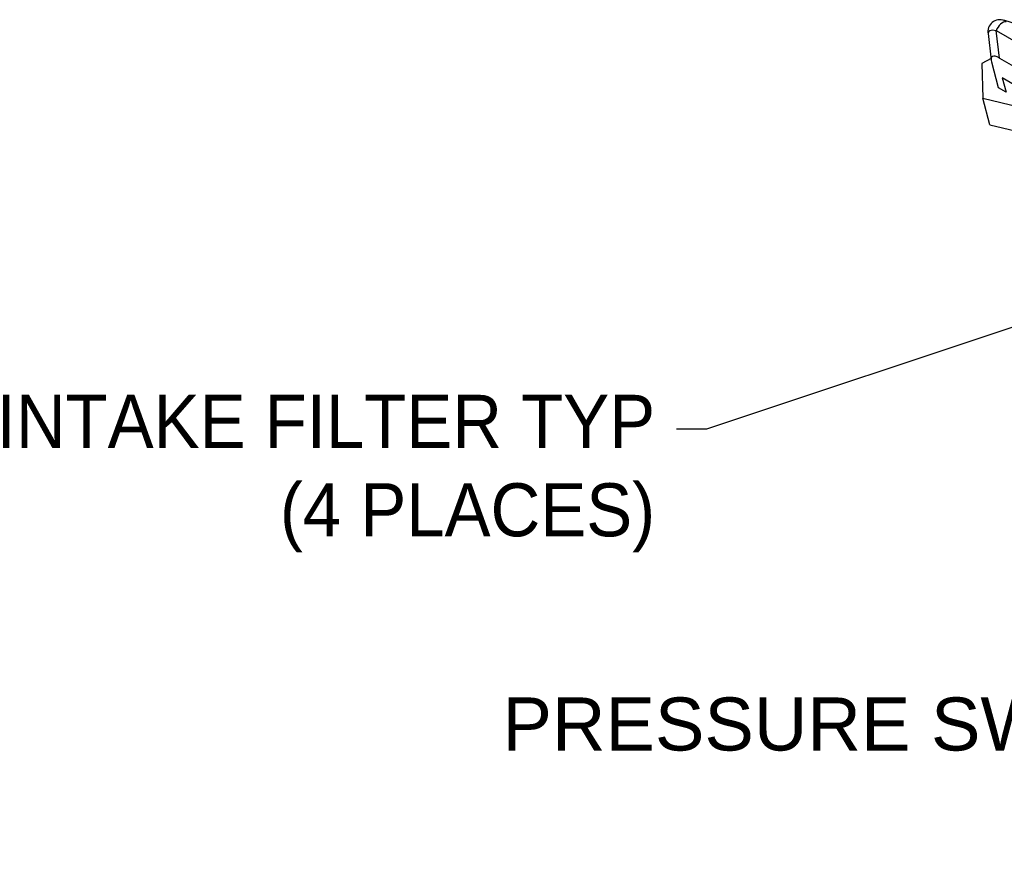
# Model space of a CAD drawing. Header units: inches. Extents: x -13.9 to 83.8, y -28.8 to 34.3.
# Tile 48 of 88: x 38.1 to 49.8, y 6.6 to 16.5. Entities that reach past the tile are written whole.
import ezdxf
from ezdxf import colors
from ezdxf.entities.mleader import LeaderData, LeaderLine
from ezdxf.math import Vec2, Vec3

# ---------------------------------------------------------------- set-up
doc = ezdxf.new("R2010")
doc.units = ezdxf.units.IN
doc.header["$MEASUREMENT"] = 0
doc.layers.add('DIMS', color=4, linetype='Continuous')
doc.layers.add('ELBOW_90_DEG_.38', color=7, linetype='Continuous')
doc.styles.get("Standard").update_dxf_attribs({"font": 'arial.ttf', "height": 0.6322})

msp = doc.modelspace()

# ---------------------------------------------------------------- linework, layer by layer
at = {"layer": 'ELBOW_90_DEG_.38', "color": 7, "linetype": 'Continuous'}
for p, q in [((50.13, 16.452), (49.841, 16.542)), ((49.789, 16.092), (49.749, 16.419)), ((49.749, 16.419), (50.181, 16.17)), ((49.653, 16.384), (49.691, 16.067)), ((49.689, 16.086), (49.579, 16.029)), ((49.789, 16.092), (50.065, 15.932)), ((49.579, 16.029), (49.589, 15.613)), ((49.778, 15.737), (49.696, 16.043)), ((50.06, 15.719), (49.821, 15.857)), ((49.821, 15.857), (49.867, 15.686)), ((49.867, 15.686), (49.778, 15.737)), ((49.589, 15.613), (50.021, 15.513)), ((49.674, 15.295), (49.589, 15.613)), ((49.674, 15.295), (50.061, 15.206))]:
    msp.add_line(p, q, dxfattribs=at)
msp.add_arc((49.792, 16.408), 0.141, 67.7452, 191.2364, dxfattribs=at)
for centre, major_axis, ratio, start_param, end_param in [((49.92, 16.255), (0.108, -0.286), 0.339556, -3.623547, -3.399351), ((49.92, 16.255), (0.264, -0.149), 0.294617, 2.42948, 3.35523), ((49.825, 16.412), (-0.062, -0.108), 0.57735, 3.403392, 4.974188), ((49.978, 15.778), (0.277, -0.331), 0.237112, 2.56662, 3.613818)]:
    msp.add_ellipse(centre, major_axis=major_axis, ratio=ratio, start_param=start_param, end_param=end_param, dxfattribs=at)

# ---------------------------------------------------------------- leaders
at = {"layer": 'DIMS'}
ml = msp.add_multileader_mtext('Standard', dxfattribs=at)
ml.set_content('INTAKE FILTER TYP\\P(4 PLACES)', color=256)
ml.set_leader_properties()
ml.build(insert=Vec2(0, 0))
ml.multileader.update_dxf_attribs({"dogleg_length": 0.36, "arrow_head_size": 0.18})
ctx = ml.context
ctx.base_point, ctx.char_height, ctx.arrow_head_size, ctx.landing_gap_size, ctx.plane_origin = Vec3(37.121, 11.671), 0.6322, 0.18, 0.25, Vec3(50.467, 13.058)
ctx.text_align_type = 2
notes = []
notes.append((ctx, [(0, (1, 1, 0), (46.301, 11.671), (-1, 0), 0.36, [(0, [(50.467, 13.058)], 0, [])])]))
ctx.mtext.insert, ctx.mtext.alignment, ctx.mtext.flow_direction = Vec3(45.691, 12.08), 3, 5
ml = msp.add_multileader_mtext('Standard', dxfattribs=at)
ml.set_content('PRESSURE SWITCH', color=256)
ml.set_leader_properties()
ml.build(insert=Vec2(0, 0))
ml.multileader.update_dxf_attribs({"dogleg_length": 0.36, "arrow_head_size": 0.18})
ctx = ml.context
ctx.base_point, ctx.char_height, ctx.arrow_head_size, ctx.landing_gap_size, ctx.plane_origin = Vec3(43.758, 8.152), 0.6322, 0.18, 0.25, Vec3(56.024, 9.605)
ctx.text_align_type = 2
notes.append((ctx, [(0, (1, 1, 0), (53.066, 8.152), (-1, 0), 0.36, [(0, [(56.024, 9.605)], 0, [])])]))
ctx.mtext.insert, ctx.mtext.alignment, ctx.mtext.flow_direction = Vec3(52.456, 8.474), 3, 5
for ctx, leaders in notes:
    for number, flags, end, landing, length, lines in leaders:
        leader = LeaderData()
        leader.index, (leader.has_last_leader_line, leader.has_dogleg_vector, leader.attachment_direction) = number, flags
        leader.last_leader_point, leader.dogleg_vector, leader.dogleg_length = Vec3(end), Vec3(landing), length
        for number, points, colour, breaks in lines:
            line = LeaderLine()
            line.index, line.vertices, line.color, line.breaks = number, Vec3.list(points), colors.encode_raw_color(colour), breaks
            leader.lines.append(line)
        ctx.leaders.append(leader)

doc.saveas('drawing.dxf')
